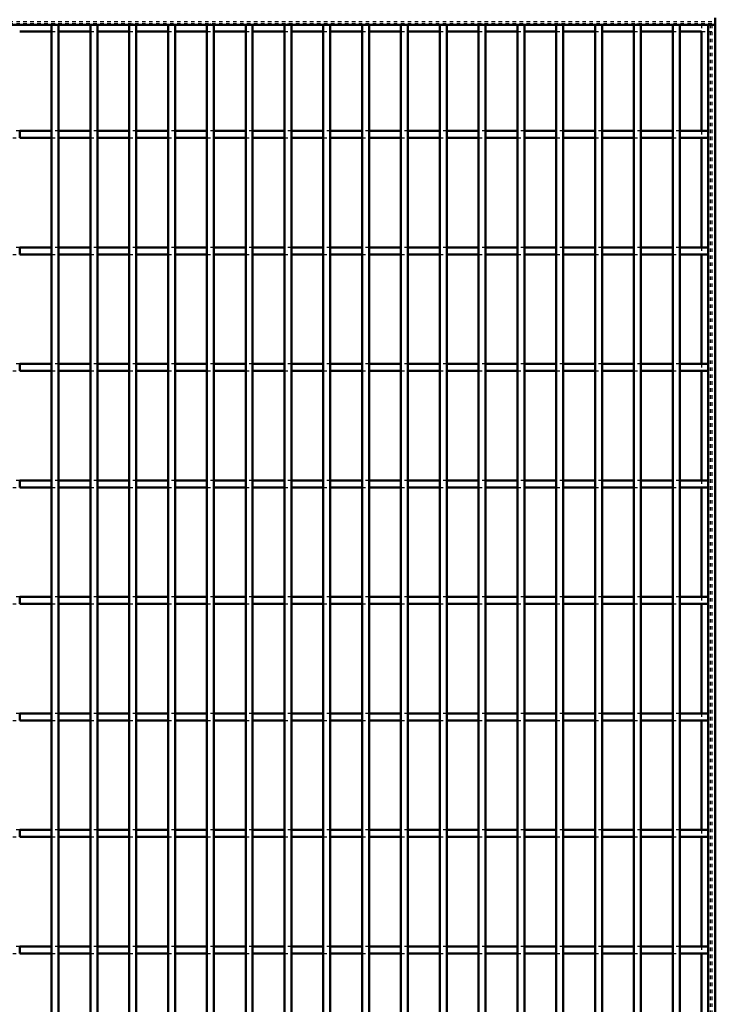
# Model space of a CAD drawing. Header units: millimetres. Extents: x -1015 to 606, y -500 to 954.
# Tile 35 of 36: x 401 to 600, y 218 to 499. Entities that reach past the tile are written whole.
import ezdxf

# ---------------------------------------------------------------- set-up
doc = ezdxf.new("R2010")
doc.units = ezdxf.units.MM
doc.linetypes.add('Dashed', pattern=[2, 1, -1])
for name, color, linetype, lineweight in [('2d ConnectionPoints', 7, 'Continuous', 50), ('AM_0', 7, 'Continuous', 50), ('AM_9', 6, 'Dashed', 25)]:
    doc.layers.add(name, color=color, linetype=linetype, lineweight=lineweight)

# ---------------------------------------------------------------- blocks, each defined once
blk = doc.blocks.new('1_6ytn4lgs8cxlr7xgf0gsmen7b________0_in_LPP2303311211120010003500_4')
at = {"layer": 'AM_0'}
for p, q in [((596.05, 496.05), (596.05, 467.62)), ((598, 498), (598, -498)), ((598, 498), (600, 498)), ((600, 498), (600, -498)), ((596.05, 465.62), (596.05, 434.29)), ((596.05, 432.29), (596.05, 400.96)), ((596.05, 398.96), (596.05, 367.63)), ((596.05, 365.63), (596.05, 334.3)), ((596.05, 332.3), (596.05, 300.97)), ((596.05, 298.97), (596.05, 267.64)), ((596.05, 265.64), (596.05, 234.31)), ((596.05, 232.31), (596.05, 200.98))]:
    blk.add_line(p, q, dxfattribs=at)
at = {"layer": 'AM_9'}
for p, q in [((596.05, 498), (596.05, 496.05)), ((598.55, 498), (598.55, -498)), ((598.99, 498), (598.99, -498)), ((596.05, 467.62), (596.05, 465.62)), ((596.05, 434.29), (596.05, 432.29)), ((596.05, 400.96), (596.05, 398.96)), ((596.05, 367.63), (596.05, 365.63)), ((596.05, 334.3), (596.05, 332.3)), ((596.05, 300.97), (596.05, 298.97)), ((596.05, 267.64), (596.05, 265.64)), ((596.05, 234.31), (596.05, 232.31))]:
    blk.add_line(p, q, dxfattribs=at)
blk = doc.blocks.new('93_l2di9ejwk47ctxpcvk532se5q________0_in_LPP2303311211120010003500_4')
at = {"layer": 'AM_0'}
for p, q in [((410.07, -498), (410.07, 498)), ((412.07, 498), (410.07, 498)), ((412.07, -498), (412.07, 498))]:
    blk.add_line(p, q, dxfattribs=at)
blk = doc.blocks.new('94_nok3eq3asgqdi18djukodcgpf________0_in_LPP2303311211120010003500_4')
at = {"layer": 'AM_0'}
for p, q in [((421.18, -498), (421.18, 498)), ((423.18, 498), (421.18, 498)), ((423.18, -498), (423.18, 498))]:
    blk.add_line(p, q, dxfattribs=at)
blk = doc.blocks.new('95_1edtlj12pcpcwywfulg2vmhzr________0_in_LPP2303311211120010003500_4')
at = {"layer": 'AM_0'}
for p, q in [((432.29, -498), (432.29, 498)), ((434.29, 498), (432.29, 498)), ((434.29, -498), (434.29, 498))]:
    blk.add_line(p, q, dxfattribs=at)
blk = doc.blocks.new('96_keq7bggexe28z22w0zzge7ojn________0_in_LPP2303311211120010003500_4')
at = {"layer": 'AM_0'}
for p, q in [((443.4, -498), (443.4, 498)), ((445.4, 498), (443.4, 498)), ((445.4, -498), (445.4, 498))]:
    blk.add_line(p, q, dxfattribs=at)
blk = doc.blocks.new('97_r5cvs64f0x3kam33ehqcbhnca________0_in_LPP2303311211120010003500_4')
at = {"layer": 'AM_0'}
for p, q in [((454.51, -498), (454.51, 498)), ((456.51, 498), (454.51, 498)), ((456.51, -498), (456.51, 498))]:
    blk.add_line(p, q, dxfattribs=at)
blk = doc.blocks.new('98_bfmuql1jsmvyriilce1hxzj4m________0_in_LPP2303311211120010003500_4')
at = {"layer": 'AM_0'}
for p, q in [((465.62, -498), (465.62, 498)), ((467.62, 498), (465.62, 498)), ((467.62, -498), (467.62, 498))]:
    blk.add_line(p, q, dxfattribs=at)
blk = doc.blocks.new('99_kdnc7kpa8l3fcqvj0vf9hp3lm________0_in_LPP2303311211120010003500_4')
at = {"layer": 'AM_0'}
for p, q in [((476.73, -498), (476.73, 498)), ((478.73, 498), (476.73, 498)), ((478.73, -498), (478.73, 498))]:
    blk.add_line(p, q, dxfattribs=at)
blk = doc.blocks.new('100_5cjittdkxvlrojzn55hbys9sd________0_in_LPP2303311211120010003500_4')
at = {"layer": 'AM_0'}
for p, q in [((487.84, -498), (487.84, 498)), ((489.84, 498), (487.84, 498)), ((489.84, -498), (489.84, 498))]:
    blk.add_line(p, q, dxfattribs=at)
blk = doc.blocks.new('101_pomk8763kr2hzclhkksic8pfn________0_in_LPP2303311211120010003500_4')
at = {"layer": 'AM_0'}
for p, q in [((498.95, -498), (498.95, 498)), ((500.95, 498), (498.95, 498)), ((500.95, -498), (500.95, 498))]:
    blk.add_line(p, q, dxfattribs=at)
blk = doc.blocks.new('102_nyw5hjbto0hvjtsj52k9oylgc________0_in_LPP2303311211120010003500_4')
at = {"layer": 'AM_0'}
for p, q in [((510.06, -498), (510.06, 498)), ((512.06, 498), (510.06, 498)), ((512.06, -498), (512.06, 498))]:
    blk.add_line(p, q, dxfattribs=at)
blk = doc.blocks.new('103_5wnj6b7uek75a6mm20pcbiygs________0_in_LPP2303311211120010003500_4')
at = {"layer": 'AM_0'}
for p, q in [((521.17, -498), (521.17, 498)), ((523.17, 498), (521.17, 498)), ((523.17, -498), (523.17, 498))]:
    blk.add_line(p, q, dxfattribs=at)
blk = doc.blocks.new('104_nvq4u1kimhuxq96564mo125qi________0_in_LPP2303311211120010003500_4')
at = {"layer": 'AM_0'}
for p, q in [((532.28, -498), (532.28, 498)), ((534.28, 498), (532.28, 498)), ((534.28, -498), (534.28, 498))]:
    blk.add_line(p, q, dxfattribs=at)
blk = doc.blocks.new('105_aca7442ndcsj5dvpeiwcfexet________0_in_LPP2303311211120010003500_4')
at = {"layer": 'AM_0'}
for p, q in [((543.39, -498), (543.39, 498)), ((545.39, 498), (543.39, 498)), ((545.39, -498), (545.39, 498))]:
    blk.add_line(p, q, dxfattribs=at)
blk = doc.blocks.new('106_snutmg3abk1ly22yzpuju1f3i________0_in_LPP2303311211120010003500_4')
at = {"layer": 'AM_0'}
for p, q in [((554.5, -498), (554.5, 498)), ((556.5, 498), (554.5, 498)), ((556.5, -498), (556.5, 498))]:
    blk.add_line(p, q, dxfattribs=at)
blk = doc.blocks.new('107_srhrcogwyugbfuipr7pvtpdek________0_in_LPP2303311211120010003500_4')
at = {"layer": 'AM_0'}
for p, q in [((565.61, -498), (565.61, 498)), ((567.61, 498), (565.61, 498)), ((567.61, -498), (567.61, 498))]:
    blk.add_line(p, q, dxfattribs=at)
blk = doc.blocks.new('108_knh57ivmz0dooxgn2zj2n2kxg________0_in_LPP2303311211120010003500_4')
at = {"layer": 'AM_0'}
for p, q in [((576.72, -498), (576.72, 498)), ((578.72, 498), (576.72, 498)), ((578.72, -498), (578.72, 498))]:
    blk.add_line(p, q, dxfattribs=at)
blk = doc.blocks.new('109_mf72euas05jm7wboc96iy4m8b________0_in_LPP2303311211120010003500_4')
at = {"layer": 'AM_0'}
for p, q in [((587.83, -498), (587.83, 498)), ((589.83, 498), (587.83, 498)), ((589.83, -498), (589.83, 498))]:
    blk.add_line(p, q, dxfattribs=at)
blk = doc.blocks.new('110_hnl99hl2lweqdahrjesnyhzks________0_in_LPP2303311211120010003500_4')
at = {"layer": 'AM_0'}
for p, q in [((600, 498), (600, 500)), ((-600, 498), (600, 498)), ((400.96, 496.05), (410.07, 496.05)), ((412.07, 496.05), (421.18, 496.05)), ((423.18, 496.05), (432.29, 496.05)), ((434.29, 496.05), (443.4, 496.05)), ((445.4, 496.05), (454.51, 496.05)), ((456.51, 496.05), (465.62, 496.05)), ((467.62, 496.05), (476.73, 496.05)), ((478.73, 496.05), (487.84, 496.05)), ((489.84, 496.05), (498.95, 496.05)), ((500.95, 496.05), (510.06, 496.05)), ((512.06, 496.05), (521.17, 496.05)), ((523.17, 496.05), (532.28, 496.05)), ((534.28, 496.05), (543.39, 496.05)), ((545.39, 496.05), (554.5, 496.05)), ((556.5, 496.05), (565.61, 496.05)), ((567.61, 496.05), (576.72, 496.05)), ((578.72, 496.05), (587.83, 496.05)), ((589.83, 496.05), (596.05, 496.05))]:
    blk.add_line(p, q, dxfattribs=at)
at = {"layer": 'AM_9'}
for p, q in [((-600, 498.92), (600, 498.92)), ((-600, 498.4), (600, 498.4)), ((410.07, 496.05), (412.07, 496.05)), ((421.18, 496.05), (423.18, 496.05)), ((432.29, 496.05), (434.29, 496.05)), ((443.4, 496.05), (445.4, 496.05)), ((454.51, 496.05), (456.51, 496.05)), ((465.62, 496.05), (467.62, 496.05)), ((476.73, 496.05), (478.73, 496.05)), ((487.84, 496.05), (489.84, 496.05)), ((498.95, 496.05), (500.95, 496.05)), ((510.06, 496.05), (512.06, 496.05)), ((521.17, 496.05), (523.17, 496.05)), ((532.28, 496.05), (534.28, 496.05)), ((543.39, 496.05), (545.39, 496.05)), ((554.5, 496.05), (556.5, 496.05)), ((565.61, 496.05), (567.61, 496.05)), ((576.72, 496.05), (578.72, 496.05)), ((587.83, 496.05), (589.83, 496.05)), ((596.05, 496.05), (600, 496.05))]:
    blk.add_line(p, q, dxfattribs=at)
blk = doc.blocks.new('132_z06yyg7yfn3n0e1x5gel4n05a________0_in_LPP2303311211120010003500_4')
at = {"layer": 'AM_0'}
for p, q in [((410.07, 234.31), (400.96, 234.31)), ((400.96, 232.31), (400.96, 234.31)), ((410.07, 234.31), (410.07, 232.31)), ((412.07, 232.31), (412.07, 234.31)), ((421.18, 234.31), (412.07, 234.31)), ((421.18, 234.31), (421.18, 232.31)), ((423.18, 232.31), (423.18, 234.31)), ((432.29, 234.31), (423.18, 234.31)), ((432.29, 234.31), (432.29, 232.31)), ((443.4, 234.31), (434.29, 234.31)), ((434.29, 232.31), (434.29, 234.31)), ((443.4, 234.31), (443.4, 232.31)), ((445.4, 232.31), (445.4, 234.31)), ((454.51, 234.31), (445.4, 234.31)), ((454.51, 234.31), (454.51, 232.31)), ((456.51, 232.31), (456.51, 234.31)), ((465.62, 234.31), (456.51, 234.31)), ((465.62, 234.31), (465.62, 232.31)), ((467.62, 232.31), (467.62, 234.31)), ((476.73, 234.31), (467.62, 234.31)), ((476.73, 234.31), (476.73, 232.31)), ((478.73, 232.31), (478.73, 234.31)), ((487.84, 234.31), (478.73, 234.31)), ((487.84, 234.31), (487.84, 232.31)), ((489.84, 232.31), (489.84, 234.31)), ((498.95, 234.31), (489.84, 234.31)), ((498.95, 234.31), (498.95, 232.31)), ((510.06, 234.31), (500.95, 234.31)), ((500.95, 232.31), (500.95, 234.31)), ((510.06, 234.31), (510.06, 232.31)), ((512.06, 232.31), (512.06, 234.31)), ((521.17, 234.31), (512.06, 234.31)), ((521.17, 234.31), (521.17, 232.31)), ((523.17, 232.31), (523.17, 234.31)), ((532.28, 234.31), (523.17, 234.31)), ((532.28, 234.31), (532.28, 232.31)), ((543.39, 234.31), (534.28, 234.31)), ((534.28, 232.31), (534.28, 234.31)), ((543.39, 234.31), (543.39, 232.31)), ((554.5, 234.31), (545.39, 234.31)), ((545.39, 232.31), (545.39, 234.31)), ((554.5, 234.31), (554.5, 232.31)), ((565.61, 234.31), (556.5, 234.31)), ((556.5, 232.31), (556.5, 234.31)), ((565.61, 234.31), (565.61, 232.31)), ((576.72, 234.31), (567.61, 234.31)), ((567.61, 232.31), (567.61, 234.31)), ((576.72, 234.31), (576.72, 232.31)), ((587.83, 234.31), (578.72, 234.31)), ((578.72, 232.31), (578.72, 234.31)), ((587.83, 234.31), (587.83, 232.31)), ((598, 234.31), (589.83, 234.31)), ((589.83, 232.31), (589.83, 234.31)), ((598, 234.31), (598, 232.31)), ((410.07, 232.31), (400.96, 232.31)), ((421.18, 232.31), (412.07, 232.31)), ((432.29, 232.31), (423.18, 232.31)), ((443.4, 232.31), (434.29, 232.31)), ((454.51, 232.31), (445.4, 232.31)), ((465.62, 232.31), (456.51, 232.31)), ((476.73, 232.31), (467.62, 232.31)), ((487.84, 232.31), (478.73, 232.31)), ((498.95, 232.31), (489.84, 232.31)), ((510.06, 232.31), (500.95, 232.31)), ((521.17, 232.31), (512.06, 232.31)), ((532.28, 232.31), (523.17, 232.31)), ((543.39, 232.31), (534.28, 232.31)), ((554.5, 232.31), (545.39, 232.31)), ((565.61, 232.31), (556.5, 232.31)), ((576.72, 232.31), (567.61, 232.31)), ((587.83, 232.31), (578.72, 232.31)), ((598, 232.31), (589.83, 232.31))]:
    blk.add_line(p, q, dxfattribs=at)
at = {"layer": 'AM_9'}
for p, q in [((400.96, 234.31), (398.96, 234.31)), ((412.07, 234.31), (410.07, 234.31)), ((423.18, 234.31), (421.18, 234.31)), ((434.29, 234.31), (432.29, 234.31)), ((445.4, 234.31), (443.4, 234.31)), ((456.51, 234.31), (454.51, 234.31)), ((467.62, 234.31), (465.62, 234.31)), ((478.73, 234.31), (476.73, 234.31)), ((489.84, 234.31), (487.84, 234.31)), ((500.95, 234.31), (498.95, 234.31)), ((512.06, 234.31), (510.06, 234.31)), ((523.17, 234.31), (521.17, 234.31)), ((534.28, 234.31), (532.28, 234.31)), ((545.39, 234.31), (543.39, 234.31)), ((556.5, 234.31), (554.5, 234.31)), ((567.61, 234.31), (565.61, 234.31)), ((578.72, 234.31), (576.72, 234.31)), ((589.83, 234.31), (587.83, 234.31)), ((398.96, 232.31), (400.96, 232.31)), ((410.07, 232.31), (412.07, 232.31)), ((421.18, 232.31), (423.18, 232.31)), ((432.29, 232.31), (434.29, 232.31)), ((443.4, 232.31), (445.4, 232.31)), ((454.51, 232.31), (456.51, 232.31)), ((465.62, 232.31), (467.62, 232.31)), ((476.73, 232.31), (478.73, 232.31)), ((487.84, 232.31), (489.84, 232.31)), ((498.95, 232.31), (500.95, 232.31)), ((510.06, 232.31), (512.06, 232.31)), ((521.17, 232.31), (523.17, 232.31)), ((532.28, 232.31), (534.28, 232.31)), ((543.39, 232.31), (545.39, 232.31)), ((554.5, 232.31), (556.5, 232.31)), ((565.61, 232.31), (567.61, 232.31)), ((576.72, 232.31), (578.72, 232.31)), ((587.83, 232.31), (589.83, 232.31))]:
    blk.add_line(p, q, dxfattribs=at)
blk = doc.blocks.new('133_jkkqf0bceg3di1q96ohhvpj52________0_in_LPP2303311211120010003500_4')
at = {"layer": 'AM_0'}
for p, q in [((410.07, 267.64), (400.96, 267.64)), ((400.96, 265.64), (400.96, 267.64)), ((410.07, 267.64), (410.07, 265.64)), ((412.07, 265.64), (412.07, 267.64)), ((421.18, 267.64), (412.07, 267.64)), ((421.18, 267.64), (421.18, 265.64)), ((423.18, 265.64), (423.18, 267.64)), ((432.29, 267.64), (423.18, 267.64)), ((432.29, 267.64), (432.29, 265.64)), ((443.4, 267.64), (434.29, 267.64)), ((434.29, 265.64), (434.29, 267.64)), ((443.4, 267.64), (443.4, 265.64)), ((445.4, 265.64), (445.4, 267.64)), ((454.51, 267.64), (445.4, 267.64)), ((454.51, 267.64), (454.51, 265.64)), ((456.51, 265.64), (456.51, 267.64)), ((465.62, 267.64), (456.51, 267.64)), ((465.62, 267.64), (465.62, 265.64)), ((467.62, 265.64), (467.62, 267.64)), ((476.73, 267.64), (467.62, 267.64)), ((476.73, 267.64), (476.73, 265.64)), ((478.73, 265.64), (478.73, 267.64)), ((487.84, 267.64), (478.73, 267.64)), ((487.84, 267.64), (487.84, 265.64)), ((489.84, 265.64), (489.84, 267.64)), ((498.95, 267.64), (489.84, 267.64)), ((498.95, 267.64), (498.95, 265.64)), ((510.06, 267.64), (500.95, 267.64)), ((500.95, 265.64), (500.95, 267.64)), ((510.06, 267.64), (510.06, 265.64)), ((512.06, 265.64), (512.06, 267.64)), ((521.17, 267.64), (512.06, 267.64)), ((521.17, 267.64), (521.17, 265.64)), ((523.17, 265.64), (523.17, 267.64)), ((532.28, 267.64), (523.17, 267.64)), ((532.28, 267.64), (532.28, 265.64)), ((543.39, 267.64), (534.28, 267.64)), ((534.28, 265.64), (534.28, 267.64)), ((543.39, 267.64), (543.39, 265.64)), ((554.5, 267.64), (545.39, 267.64)), ((545.39, 265.64), (545.39, 267.64)), ((554.5, 267.64), (554.5, 265.64)), ((565.61, 267.64), (556.5, 267.64)), ((556.5, 265.64), (556.5, 267.64)), ((565.61, 267.64), (565.61, 265.64)), ((576.72, 267.64), (567.61, 267.64)), ((567.61, 265.64), (567.61, 267.64)), ((576.72, 267.64), (576.72, 265.64)), ((587.83, 267.64), (578.72, 267.64)), ((578.72, 265.64), (578.72, 267.64)), ((587.83, 267.64), (587.83, 265.64)), ((598, 267.64), (589.83, 267.64)), ((589.83, 265.64), (589.83, 267.64)), ((598, 267.64), (598, 265.64)), ((410.07, 265.64), (400.96, 265.64)), ((421.18, 265.64), (412.07, 265.64)), ((432.29, 265.64), (423.18, 265.64)), ((443.4, 265.64), (434.29, 265.64)), ((454.51, 265.64), (445.4, 265.64)), ((465.62, 265.64), (456.51, 265.64)), ((476.73, 265.64), (467.62, 265.64)), ((487.84, 265.64), (478.73, 265.64)), ((498.95, 265.64), (489.84, 265.64)), ((510.06, 265.64), (500.95, 265.64)), ((521.17, 265.64), (512.06, 265.64)), ((532.28, 265.64), (523.17, 265.64)), ((543.39, 265.64), (534.28, 265.64)), ((554.5, 265.64), (545.39, 265.64)), ((565.61, 265.64), (556.5, 265.64)), ((576.72, 265.64), (567.61, 265.64)), ((587.83, 265.64), (578.72, 265.64)), ((598, 265.64), (589.83, 265.64))]:
    blk.add_line(p, q, dxfattribs=at)
at = {"layer": 'AM_9'}
for p, q in [((400.96, 267.64), (398.96, 267.64)), ((412.07, 267.64), (410.07, 267.64)), ((423.18, 267.64), (421.18, 267.64)), ((434.29, 267.64), (432.29, 267.64)), ((445.4, 267.64), (443.4, 267.64)), ((456.51, 267.64), (454.51, 267.64)), ((467.62, 267.64), (465.62, 267.64)), ((478.73, 267.64), (476.73, 267.64)), ((489.84, 267.64), (487.84, 267.64)), ((500.95, 267.64), (498.95, 267.64)), ((512.06, 267.64), (510.06, 267.64)), ((523.17, 267.64), (521.17, 267.64)), ((534.28, 267.64), (532.28, 267.64)), ((545.39, 267.64), (543.39, 267.64)), ((556.5, 267.64), (554.5, 267.64)), ((567.61, 267.64), (565.61, 267.64)), ((578.72, 267.64), (576.72, 267.64)), ((589.83, 267.64), (587.83, 267.64)), ((398.96, 265.64), (400.96, 265.64)), ((410.07, 265.64), (412.07, 265.64)), ((421.18, 265.64), (423.18, 265.64)), ((432.29, 265.64), (434.29, 265.64)), ((443.4, 265.64), (445.4, 265.64)), ((454.51, 265.64), (456.51, 265.64)), ((465.62, 265.64), (467.62, 265.64)), ((476.73, 265.64), (478.73, 265.64)), ((487.84, 265.64), (489.84, 265.64)), ((498.95, 265.64), (500.95, 265.64)), ((510.06, 265.64), (512.06, 265.64)), ((521.17, 265.64), (523.17, 265.64)), ((532.28, 265.64), (534.28, 265.64)), ((543.39, 265.64), (545.39, 265.64)), ((554.5, 265.64), (556.5, 265.64)), ((565.61, 265.64), (567.61, 265.64)), ((576.72, 265.64), (578.72, 265.64)), ((587.83, 265.64), (589.83, 265.64))]:
    blk.add_line(p, q, dxfattribs=at)
blk = doc.blocks.new('134_2np5bcpld2maebqwujrb8ijvd________0_in_LPP2303311211120010003500_4')
at = {"layer": 'AM_0'}
for p, q in [((410.07, 300.97), (400.96, 300.97)), ((400.96, 298.97), (400.96, 300.97)), ((410.07, 298.97), (400.96, 298.97)), ((410.07, 300.97), (410.07, 298.97)), ((412.07, 298.97), (412.07, 300.97)), ((421.18, 300.97), (412.07, 300.97)), ((421.18, 298.97), (412.07, 298.97)), ((421.18, 300.97), (421.18, 298.97)), ((423.18, 298.97), (423.18, 300.97)), ((432.29, 300.97), (423.18, 300.97)), ((432.29, 298.97), (423.18, 298.97)), ((432.29, 300.97), (432.29, 298.97)), ((443.4, 300.97), (434.29, 300.97)), ((434.29, 298.97), (434.29, 300.97)), ((443.4, 298.97), (434.29, 298.97)), ((443.4, 300.97), (443.4, 298.97)), ((445.4, 298.97), (445.4, 300.97)), ((454.51, 300.97), (445.4, 300.97)), ((454.51, 298.97), (445.4, 298.97)), ((454.51, 300.97), (454.51, 298.97)), ((456.51, 298.97), (456.51, 300.97)), ((465.62, 300.97), (456.51, 300.97)), ((465.62, 298.97), (456.51, 298.97)), ((465.62, 300.97), (465.62, 298.97)), ((467.62, 298.97), (467.62, 300.97)), ((476.73, 300.97), (467.62, 300.97)), ((476.73, 298.97), (467.62, 298.97)), ((476.73, 300.97), (476.73, 298.97)), ((478.73, 298.97), (478.73, 300.97)), ((487.84, 300.97), (478.73, 300.97)), ((487.84, 298.97), (478.73, 298.97)), ((487.84, 300.97), (487.84, 298.97)), ((489.84, 298.97), (489.84, 300.97)), ((498.95, 300.97), (489.84, 300.97)), ((498.95, 298.97), (489.84, 298.97)), ((498.95, 300.97), (498.95, 298.97)), ((510.06, 300.97), (500.95, 300.97)), ((500.95, 298.97), (500.95, 300.97)), ((510.06, 298.97), (500.95, 298.97)), ((510.06, 300.97), (510.06, 298.97)), ((512.06, 298.97), (512.06, 300.97)), ((521.17, 300.97), (512.06, 300.97)), ((521.17, 298.97), (512.06, 298.97)), ((521.17, 300.97), (521.17, 298.97)), ((523.17, 298.97), (523.17, 300.97)), ((532.28, 300.97), (523.17, 300.97)), ((532.28, 298.97), (523.17, 298.97)), ((532.28, 300.97), (532.28, 298.97)), ((543.39, 300.97), (534.28, 300.97)), ((534.28, 298.97), (534.28, 300.97)), ((543.39, 298.97), (534.28, 298.97)), ((543.39, 300.97), (543.39, 298.97)), ((554.5, 300.97), (545.39, 300.97)), ((545.39, 298.97), (545.39, 300.97)), ((554.5, 298.97), (545.39, 298.97)), ((554.5, 300.97), (554.5, 298.97)), ((565.61, 300.97), (556.5, 300.97)), ((556.5, 298.97), (556.5, 300.97)), ((565.61, 298.97), (556.5, 298.97)), ((565.61, 300.97), (565.61, 298.97)), ((576.72, 300.97), (567.61, 300.97)), ((567.61, 298.97), (567.61, 300.97)), ((576.72, 298.97), (567.61, 298.97)), ((576.72, 300.97), (576.72, 298.97)), ((587.83, 300.97), (578.72, 300.97)), ((578.72, 298.97), (578.72, 300.97)), ((587.83, 298.97), (578.72, 298.97)), ((587.83, 300.97), (587.83, 298.97)), ((598, 300.97), (589.83, 300.97)), ((589.83, 298.97), (589.83, 300.97)), ((598, 298.97), (589.83, 298.97)), ((598, 300.97), (598, 298.97))]:
    blk.add_line(p, q, dxfattribs=at)
at = {"layer": 'AM_9'}
for p, q in [((400.96, 300.97), (398.96, 300.97)), ((398.96, 298.97), (400.96, 298.97)), ((412.07, 300.97), (410.07, 300.97)), ((410.07, 298.97), (412.07, 298.97)), ((423.18, 300.97), (421.18, 300.97)), ((421.18, 298.97), (423.18, 298.97)), ((434.29, 300.97), (432.29, 300.97)), ((432.29, 298.97), (434.29, 298.97)), ((445.4, 300.97), (443.4, 300.97)), ((443.4, 298.97), (445.4, 298.97)), ((456.51, 300.97), (454.51, 300.97)), ((454.51, 298.97), (456.51, 298.97)), ((467.62, 300.97), (465.62, 300.97)), ((465.62, 298.97), (467.62, 298.97)), ((478.73, 300.97), (476.73, 300.97)), ((476.73, 298.97), (478.73, 298.97)), ((489.84, 300.97), (487.84, 300.97)), ((487.84, 298.97), (489.84, 298.97)), ((500.95, 300.97), (498.95, 300.97)), ((498.95, 298.97), (500.95, 298.97)), ((512.06, 300.97), (510.06, 300.97)), ((510.06, 298.97), (512.06, 298.97)), ((523.17, 300.97), (521.17, 300.97)), ((521.17, 298.97), (523.17, 298.97)), ((534.28, 300.97), (532.28, 300.97)), ((532.28, 298.97), (534.28, 298.97)), ((545.39, 300.97), (543.39, 300.97)), ((543.39, 298.97), (545.39, 298.97)), ((556.5, 300.97), (554.5, 300.97)), ((554.5, 298.97), (556.5, 298.97)), ((567.61, 300.97), (565.61, 300.97)), ((565.61, 298.97), (567.61, 298.97)), ((578.72, 300.97), (576.72, 300.97)), ((576.72, 298.97), (578.72, 298.97)), ((589.83, 300.97), (587.83, 300.97)), ((587.83, 298.97), (589.83, 298.97))]:
    blk.add_line(p, q, dxfattribs=at)
blk = doc.blocks.new('135_y4pw2iqcp93p4smieeklu1eaa________0_in_LPP2303311211120010003500_4')
at = {"layer": 'AM_0'}
for p, q in [((410.07, 334.3), (400.96, 334.3)), ((400.96, 332.3), (400.96, 334.3)), ((410.07, 334.3), (410.07, 332.3)), ((412.07, 332.3), (412.07, 334.3)), ((421.18, 334.3), (412.07, 334.3)), ((421.18, 334.3), (421.18, 332.3)), ((423.18, 332.3), (423.18, 334.3)), ((432.29, 334.3), (423.18, 334.3)), ((432.29, 334.3), (432.29, 332.3)), ((443.4, 334.3), (434.29, 334.3)), ((434.29, 332.3), (434.29, 334.3)), ((443.4, 334.3), (443.4, 332.3)), ((445.4, 332.3), (445.4, 334.3)), ((454.51, 334.3), (445.4, 334.3)), ((454.51, 334.3), (454.51, 332.3)), ((456.51, 332.3), (456.51, 334.3)), ((465.62, 334.3), (456.51, 334.3)), ((465.62, 334.3), (465.62, 332.3)), ((467.62, 332.3), (467.62, 334.3)), ((476.73, 334.3), (467.62, 334.3)), ((476.73, 334.3), (476.73, 332.3)), ((478.73, 332.3), (478.73, 334.3)), ((487.84, 334.3), (478.73, 334.3)), ((487.84, 334.3), (487.84, 332.3)), ((489.84, 332.3), (489.84, 334.3)), ((498.95, 334.3), (489.84, 334.3)), ((498.95, 334.3), (498.95, 332.3)), ((510.06, 334.3), (500.95, 334.3)), ((500.95, 332.3), (500.95, 334.3)), ((510.06, 334.3), (510.06, 332.3)), ((512.06, 332.3), (512.06, 334.3)), ((521.17, 334.3), (512.06, 334.3)), ((521.17, 334.3), (521.17, 332.3)), ((523.17, 332.3), (523.17, 334.3)), ((532.28, 334.3), (523.17, 334.3)), ((532.28, 334.3), (532.28, 332.3)), ((543.39, 334.3), (534.28, 334.3)), ((534.28, 332.3), (534.28, 334.3)), ((543.39, 334.3), (543.39, 332.3)), ((554.5, 334.3), (545.39, 334.3)), ((545.39, 332.3), (545.39, 334.3)), ((554.5, 334.3), (554.5, 332.3)), ((565.61, 334.3), (556.5, 334.3)), ((556.5, 332.3), (556.5, 334.3)), ((565.61, 334.3), (565.61, 332.3)), ((576.72, 334.3), (567.61, 334.3)), ((567.61, 332.3), (567.61, 334.3)), ((576.72, 334.3), (576.72, 332.3)), ((587.83, 334.3), (578.72, 334.3)), ((578.72, 332.3), (578.72, 334.3)), ((587.83, 334.3), (587.83, 332.3)), ((598, 334.3), (589.83, 334.3)), ((589.83, 332.3), (589.83, 334.3)), ((598, 334.3), (598, 332.3)), ((410.07, 332.3), (400.96, 332.3)), ((421.18, 332.3), (412.07, 332.3)), ((432.29, 332.3), (423.18, 332.3)), ((443.4, 332.3), (434.29, 332.3)), ((454.51, 332.3), (445.4, 332.3)), ((465.62, 332.3), (456.51, 332.3)), ((476.73, 332.3), (467.62, 332.3)), ((487.84, 332.3), (478.73, 332.3)), ((498.95, 332.3), (489.84, 332.3)), ((510.06, 332.3), (500.95, 332.3)), ((521.17, 332.3), (512.06, 332.3)), ((532.28, 332.3), (523.17, 332.3)), ((543.39, 332.3), (534.28, 332.3)), ((554.5, 332.3), (545.39, 332.3)), ((565.61, 332.3), (556.5, 332.3)), ((576.72, 332.3), (567.61, 332.3)), ((587.83, 332.3), (578.72, 332.3)), ((598, 332.3), (589.83, 332.3))]:
    blk.add_line(p, q, dxfattribs=at)
at = {"layer": 'AM_9'}
for p, q in [((400.96, 334.3), (398.96, 334.3)), ((412.07, 334.3), (410.07, 334.3)), ((423.18, 334.3), (421.18, 334.3)), ((434.29, 334.3), (432.29, 334.3)), ((445.4, 334.3), (443.4, 334.3)), ((456.51, 334.3), (454.51, 334.3)), ((467.62, 334.3), (465.62, 334.3)), ((478.73, 334.3), (476.73, 334.3)), ((489.84, 334.3), (487.84, 334.3)), ((500.95, 334.3), (498.95, 334.3)), ((512.06, 334.3), (510.06, 334.3)), ((523.17, 334.3), (521.17, 334.3)), ((534.28, 334.3), (532.28, 334.3)), ((545.39, 334.3), (543.39, 334.3)), ((556.5, 334.3), (554.5, 334.3)), ((567.61, 334.3), (565.61, 334.3)), ((578.72, 334.3), (576.72, 334.3)), ((589.83, 334.3), (587.83, 334.3)), ((398.96, 332.3), (400.96, 332.3)), ((410.07, 332.3), (412.07, 332.3)), ((421.18, 332.3), (423.18, 332.3)), ((432.29, 332.3), (434.29, 332.3)), ((443.4, 332.3), (445.4, 332.3)), ((454.51, 332.3), (456.51, 332.3)), ((465.62, 332.3), (467.62, 332.3)), ((476.73, 332.3), (478.73, 332.3)), ((487.84, 332.3), (489.84, 332.3)), ((498.95, 332.3), (500.95, 332.3)), ((510.06, 332.3), (512.06, 332.3)), ((521.17, 332.3), (523.17, 332.3)), ((532.28, 332.3), (534.28, 332.3)), ((543.39, 332.3), (545.39, 332.3)), ((554.5, 332.3), (556.5, 332.3)), ((565.61, 332.3), (567.61, 332.3)), ((576.72, 332.3), (578.72, 332.3)), ((587.83, 332.3), (589.83, 332.3))]:
    blk.add_line(p, q, dxfattribs=at)
blk = doc.blocks.new('136_qpi82v10nso7zmmumgv1796kj________0_in_LPP2303311211120010003500_4')
at = {"layer": 'AM_0'}
for p, q in [((410.07, 367.63), (400.96, 367.63)), ((400.96, 365.63), (400.96, 367.63)), ((410.07, 367.63), (410.07, 365.63)), ((412.07, 365.63), (412.07, 367.63)), ((421.18, 367.63), (412.07, 367.63)), ((421.18, 367.63), (421.18, 365.63)), ((423.18, 365.63), (423.18, 367.63)), ((432.29, 367.63), (423.18, 367.63)), ((432.29, 367.63), (432.29, 365.63)), ((443.4, 367.63), (434.29, 367.63)), ((434.29, 365.63), (434.29, 367.63)), ((443.4, 367.63), (443.4, 365.63)), ((445.4, 365.63), (445.4, 367.63)), ((454.51, 367.63), (445.4, 367.63)), ((454.51, 367.63), (454.51, 365.63)), ((456.51, 365.63), (456.51, 367.63)), ((465.62, 367.63), (456.51, 367.63)), ((465.62, 367.63), (465.62, 365.63)), ((467.62, 365.63), (467.62, 367.63)), ((476.73, 367.63), (467.62, 367.63)), ((476.73, 367.63), (476.73, 365.63)), ((478.73, 365.63), (478.73, 367.63)), ((487.84, 367.63), (478.73, 367.63)), ((487.84, 367.63), (487.84, 365.63)), ((489.84, 365.63), (489.84, 367.63)), ((498.95, 367.63), (489.84, 367.63)), ((498.95, 367.63), (498.95, 365.63)), ((510.06, 367.63), (500.95, 367.63)), ((500.95, 365.63), (500.95, 367.63)), ((510.06, 367.63), (510.06, 365.63)), ((512.06, 365.63), (512.06, 367.63)), ((521.17, 367.63), (512.06, 367.63)), ((521.17, 367.63), (521.17, 365.63)), ((523.17, 365.63), (523.17, 367.63)), ((532.28, 367.63), (523.17, 367.63)), ((532.28, 367.63), (532.28, 365.63)), ((543.39, 367.63), (534.28, 367.63)), ((534.28, 365.63), (534.28, 367.63)), ((543.39, 367.63), (543.39, 365.63)), ((554.5, 367.63), (545.39, 367.63)), ((545.39, 365.63), (545.39, 367.63)), ((554.5, 367.63), (554.5, 365.63)), ((565.61, 367.63), (556.5, 367.63)), ((556.5, 365.63), (556.5, 367.63)), ((565.61, 367.63), (565.61, 365.63)), ((576.72, 367.63), (567.61, 367.63)), ((567.61, 365.63), (567.61, 367.63)), ((576.72, 367.63), (576.72, 365.63)), ((587.83, 367.63), (578.72, 367.63)), ((578.72, 365.63), (578.72, 367.63)), ((587.83, 367.63), (587.83, 365.63)), ((598, 367.63), (589.83, 367.63)), ((589.83, 365.63), (589.83, 367.63)), ((598, 367.63), (598, 365.63)), ((410.07, 365.63), (400.96, 365.63)), ((421.18, 365.63), (412.07, 365.63)), ((432.29, 365.63), (423.18, 365.63)), ((443.4, 365.63), (434.29, 365.63)), ((454.51, 365.63), (445.4, 365.63)), ((465.62, 365.63), (456.51, 365.63)), ((476.73, 365.63), (467.62, 365.63)), ((487.84, 365.63), (478.73, 365.63)), ((498.95, 365.63), (489.84, 365.63)), ((510.06, 365.63), (500.95, 365.63)), ((521.17, 365.63), (512.06, 365.63)), ((532.28, 365.63), (523.17, 365.63)), ((543.39, 365.63), (534.28, 365.63)), ((554.5, 365.63), (545.39, 365.63)), ((565.61, 365.63), (556.5, 365.63)), ((576.72, 365.63), (567.61, 365.63)), ((587.83, 365.63), (578.72, 365.63)), ((598, 365.63), (589.83, 365.63))]:
    blk.add_line(p, q, dxfattribs=at)
at = {"layer": 'AM_9'}
for p, q in [((400.96, 367.63), (398.96, 367.63)), ((412.07, 367.63), (410.07, 367.63)), ((423.18, 367.63), (421.18, 367.63)), ((434.29, 367.63), (432.29, 367.63)), ((445.4, 367.63), (443.4, 367.63)), ((456.51, 367.63), (454.51, 367.63)), ((467.62, 367.63), (465.62, 367.63)), ((478.73, 367.63), (476.73, 367.63)), ((489.84, 367.63), (487.84, 367.63)), ((500.95, 367.63), (498.95, 367.63)), ((512.06, 367.63), (510.06, 367.63)), ((523.17, 367.63), (521.17, 367.63)), ((534.28, 367.63), (532.28, 367.63)), ((545.39, 367.63), (543.39, 367.63)), ((556.5, 367.63), (554.5, 367.63)), ((567.61, 367.63), (565.61, 367.63)), ((578.72, 367.63), (576.72, 367.63)), ((589.83, 367.63), (587.83, 367.63)), ((398.96, 365.63), (400.96, 365.63)), ((410.07, 365.63), (412.07, 365.63)), ((421.18, 365.63), (423.18, 365.63)), ((432.29, 365.63), (434.29, 365.63)), ((443.4, 365.63), (445.4, 365.63)), ((454.51, 365.63), (456.51, 365.63)), ((465.62, 365.63), (467.62, 365.63)), ((476.73, 365.63), (478.73, 365.63)), ((487.84, 365.63), (489.84, 365.63)), ((498.95, 365.63), (500.95, 365.63)), ((510.06, 365.63), (512.06, 365.63)), ((521.17, 365.63), (523.17, 365.63)), ((532.28, 365.63), (534.28, 365.63)), ((543.39, 365.63), (545.39, 365.63)), ((554.5, 365.63), (556.5, 365.63)), ((565.61, 365.63), (567.61, 365.63)), ((576.72, 365.63), (578.72, 365.63)), ((587.83, 365.63), (589.83, 365.63))]:
    blk.add_line(p, q, dxfattribs=at)
blk = doc.blocks.new('137_7rvj2hl6wbkuzqgyzr9dqecql________0_in_LPP2303311211120010003500_4')
at = {"layer": 'AM_0'}
for p, q in [((410.07, 400.96), (400.96, 400.96)), ((400.96, 398.96), (400.96, 400.96)), ((410.07, 400.96), (410.07, 398.96)), ((412.07, 398.96), (412.07, 400.96)), ((421.18, 400.96), (412.07, 400.96)), ((421.18, 400.96), (421.18, 398.96)), ((423.18, 398.96), (423.18, 400.96)), ((432.29, 400.96), (423.18, 400.96)), ((432.29, 400.96), (432.29, 398.96)), ((443.4, 400.96), (434.29, 400.96)), ((434.29, 398.96), (434.29, 400.96)), ((443.4, 400.96), (443.4, 398.96)), ((445.4, 398.96), (445.4, 400.96)), ((454.51, 400.96), (445.4, 400.96)), ((454.51, 400.96), (454.51, 398.96)), ((456.51, 398.96), (456.51, 400.96)), ((465.62, 400.96), (456.51, 400.96)), ((465.62, 400.96), (465.62, 398.96)), ((467.62, 398.96), (467.62, 400.96)), ((476.73, 400.96), (467.62, 400.96)), ((476.73, 400.96), (476.73, 398.96)), ((478.73, 398.96), (478.73, 400.96)), ((487.84, 400.96), (478.73, 400.96)), ((487.84, 400.96), (487.84, 398.96)), ((489.84, 398.96), (489.84, 400.96)), ((498.95, 400.96), (489.84, 400.96)), ((498.95, 400.96), (498.95, 398.96)), ((510.06, 400.96), (500.95, 400.96)), ((500.95, 398.96), (500.95, 400.96)), ((510.06, 400.96), (510.06, 398.96)), ((512.06, 398.96), (512.06, 400.96)), ((521.17, 400.96), (512.06, 400.96)), ((521.17, 400.96), (521.17, 398.96)), ((523.17, 398.96), (523.17, 400.96)), ((532.28, 400.96), (523.17, 400.96)), ((532.28, 400.96), (532.28, 398.96)), ((543.39, 400.96), (534.28, 400.96)), ((534.28, 398.96), (534.28, 400.96)), ((543.39, 400.96), (543.39, 398.96)), ((554.5, 400.96), (545.39, 400.96)), ((545.39, 398.96), (545.39, 400.96)), ((554.5, 400.96), (554.5, 398.96)), ((565.61, 400.96), (556.5, 400.96)), ((556.5, 398.96), (556.5, 400.96)), ((565.61, 400.96), (565.61, 398.96)), ((576.72, 400.96), (567.61, 400.96)), ((567.61, 398.96), (567.61, 400.96)), ((576.72, 400.96), (576.72, 398.96)), ((587.83, 400.96), (578.72, 400.96)), ((578.72, 398.96), (578.72, 400.96)), ((587.83, 400.96), (587.83, 398.96)), ((598, 400.96), (589.83, 400.96)), ((589.83, 398.96), (589.83, 400.96)), ((598, 400.96), (598, 398.96)), ((410.07, 398.96), (400.96, 398.96)), ((421.18, 398.96), (412.07, 398.96)), ((432.29, 398.96), (423.18, 398.96)), ((443.4, 398.96), (434.29, 398.96)), ((454.51, 398.96), (445.4, 398.96)), ((465.62, 398.96), (456.51, 398.96)), ((476.73, 398.96), (467.62, 398.96)), ((487.84, 398.96), (478.73, 398.96)), ((498.95, 398.96), (489.84, 398.96)), ((510.06, 398.96), (500.95, 398.96)), ((521.17, 398.96), (512.06, 398.96)), ((532.28, 398.96), (523.17, 398.96)), ((543.39, 398.96), (534.28, 398.96)), ((554.5, 398.96), (545.39, 398.96)), ((565.61, 398.96), (556.5, 398.96)), ((576.72, 398.96), (567.61, 398.96)), ((587.83, 398.96), (578.72, 398.96)), ((598, 398.96), (589.83, 398.96))]:
    blk.add_line(p, q, dxfattribs=at)
at = {"layer": 'AM_9'}
for p, q in [((400.96, 400.96), (398.96, 400.96)), ((412.07, 400.96), (410.07, 400.96)), ((423.18, 400.96), (421.18, 400.96)), ((434.29, 400.96), (432.29, 400.96)), ((445.4, 400.96), (443.4, 400.96)), ((456.51, 400.96), (454.51, 400.96)), ((467.62, 400.96), (465.62, 400.96)), ((478.73, 400.96), (476.73, 400.96)), ((489.84, 400.96), (487.84, 400.96)), ((500.95, 400.96), (498.95, 400.96)), ((512.06, 400.96), (510.06, 400.96)), ((523.17, 400.96), (521.17, 400.96)), ((534.28, 400.96), (532.28, 400.96)), ((545.39, 400.96), (543.39, 400.96)), ((556.5, 400.96), (554.5, 400.96)), ((567.61, 400.96), (565.61, 400.96)), ((578.72, 400.96), (576.72, 400.96)), ((589.83, 400.96), (587.83, 400.96)), ((398.96, 398.96), (400.96, 398.96)), ((410.07, 398.96), (412.07, 398.96)), ((421.18, 398.96), (423.18, 398.96)), ((432.29, 398.96), (434.29, 398.96)), ((443.4, 398.96), (445.4, 398.96)), ((454.51, 398.96), (456.51, 398.96)), ((465.62, 398.96), (467.62, 398.96)), ((476.73, 398.96), (478.73, 398.96)), ((487.84, 398.96), (489.84, 398.96)), ((498.95, 398.96), (500.95, 398.96)), ((510.06, 398.96), (512.06, 398.96)), ((521.17, 398.96), (523.17, 398.96)), ((532.28, 398.96), (534.28, 398.96)), ((543.39, 398.96), (545.39, 398.96)), ((554.5, 398.96), (556.5, 398.96)), ((565.61, 398.96), (567.61, 398.96)), ((576.72, 398.96), (578.72, 398.96)), ((587.83, 398.96), (589.83, 398.96))]:
    blk.add_line(p, q, dxfattribs=at)
blk = doc.blocks.new('138_gznns8yrwre7rsjts8dh868gg________0_in_LPP2303311211120010003500_4')
at = {"layer": 'AM_0'}
for p, q in [((410.07, 434.29), (400.96, 434.29)), ((400.96, 432.29), (400.96, 434.29)), ((410.07, 434.29), (410.07, 432.29)), ((412.07, 432.29), (412.07, 434.29)), ((421.18, 434.29), (412.07, 434.29)), ((421.18, 434.29), (421.18, 432.29)), ((423.18, 432.29), (423.18, 434.29)), ((432.29, 434.29), (423.18, 434.29)), ((432.29, 434.29), (432.29, 432.29)), ((443.4, 434.29), (434.29, 434.29)), ((434.29, 432.29), (434.29, 434.29)), ((443.4, 434.29), (443.4, 432.29)), ((445.4, 432.29), (445.4, 434.29)), ((454.51, 434.29), (445.4, 434.29)), ((454.51, 434.29), (454.51, 432.29)), ((456.51, 432.29), (456.51, 434.29)), ((465.62, 434.29), (456.51, 434.29)), ((465.62, 434.29), (465.62, 432.29)), ((467.62, 432.29), (467.62, 434.29)), ((476.73, 434.29), (467.62, 434.29)), ((476.73, 434.29), (476.73, 432.29)), ((478.73, 432.29), (478.73, 434.29)), ((487.84, 434.29), (478.73, 434.29)), ((487.84, 434.29), (487.84, 432.29)), ((489.84, 432.29), (489.84, 434.29)), ((498.95, 434.29), (489.84, 434.29)), ((498.95, 434.29), (498.95, 432.29)), ((510.06, 434.29), (500.95, 434.29)), ((500.95, 432.29), (500.95, 434.29)), ((510.06, 434.29), (510.06, 432.29)), ((512.06, 432.29), (512.06, 434.29)), ((521.17, 434.29), (512.06, 434.29)), ((521.17, 434.29), (521.17, 432.29)), ((523.17, 432.29), (523.17, 434.29)), ((532.28, 434.29), (523.17, 434.29)), ((532.28, 434.29), (532.28, 432.29)), ((543.39, 434.29), (534.28, 434.29)), ((534.28, 432.29), (534.28, 434.29)), ((543.39, 434.29), (543.39, 432.29)), ((554.5, 434.29), (545.39, 434.29)), ((545.39, 432.29), (545.39, 434.29)), ((554.5, 434.29), (554.5, 432.29)), ((565.61, 434.29), (556.5, 434.29)), ((556.5, 432.29), (556.5, 434.29)), ((565.61, 434.29), (565.61, 432.29)), ((576.72, 434.29), (567.61, 434.29)), ((567.61, 432.29), (567.61, 434.29)), ((576.72, 434.29), (576.72, 432.29)), ((587.83, 434.29), (578.72, 434.29)), ((578.72, 432.29), (578.72, 434.29)), ((587.83, 434.29), (587.83, 432.29)), ((598, 434.29), (589.83, 434.29)), ((589.83, 432.29), (589.83, 434.29)), ((598, 434.29), (598, 432.29)), ((410.07, 432.29), (400.96, 432.29)), ((421.18, 432.29), (412.07, 432.29)), ((432.29, 432.29), (423.18, 432.29)), ((443.4, 432.29), (434.29, 432.29)), ((454.51, 432.29), (445.4, 432.29)), ((465.62, 432.29), (456.51, 432.29)), ((476.73, 432.29), (467.62, 432.29)), ((487.84, 432.29), (478.73, 432.29)), ((498.95, 432.29), (489.84, 432.29)), ((510.06, 432.29), (500.95, 432.29)), ((521.17, 432.29), (512.06, 432.29)), ((532.28, 432.29), (523.17, 432.29)), ((543.39, 432.29), (534.28, 432.29)), ((554.5, 432.29), (545.39, 432.29)), ((565.61, 432.29), (556.5, 432.29)), ((576.72, 432.29), (567.61, 432.29)), ((587.83, 432.29), (578.72, 432.29)), ((598, 432.29), (589.83, 432.29))]:
    blk.add_line(p, q, dxfattribs=at)
at = {"layer": 'AM_9'}
for p, q in [((400.96, 434.29), (398.96, 434.29)), ((412.07, 434.29), (410.07, 434.29)), ((423.18, 434.29), (421.18, 434.29)), ((434.29, 434.29), (432.29, 434.29)), ((445.4, 434.29), (443.4, 434.29)), ((456.51, 434.29), (454.51, 434.29)), ((467.62, 434.29), (465.62, 434.29)), ((478.73, 434.29), (476.73, 434.29)), ((489.84, 434.29), (487.84, 434.29)), ((500.95, 434.29), (498.95, 434.29)), ((512.06, 434.29), (510.06, 434.29)), ((523.17, 434.29), (521.17, 434.29)), ((534.28, 434.29), (532.28, 434.29)), ((545.39, 434.29), (543.39, 434.29)), ((556.5, 434.29), (554.5, 434.29)), ((567.61, 434.29), (565.61, 434.29)), ((578.72, 434.29), (576.72, 434.29)), ((589.83, 434.29), (587.83, 434.29)), ((398.96, 432.29), (400.96, 432.29)), ((410.07, 432.29), (412.07, 432.29)), ((421.18, 432.29), (423.18, 432.29)), ((432.29, 432.29), (434.29, 432.29)), ((443.4, 432.29), (445.4, 432.29)), ((454.51, 432.29), (456.51, 432.29)), ((465.62, 432.29), (467.62, 432.29)), ((476.73, 432.29), (478.73, 432.29)), ((487.84, 432.29), (489.84, 432.29)), ((498.95, 432.29), (500.95, 432.29)), ((510.06, 432.29), (512.06, 432.29)), ((521.17, 432.29), (523.17, 432.29)), ((532.28, 432.29), (534.28, 432.29)), ((543.39, 432.29), (545.39, 432.29)), ((554.5, 432.29), (556.5, 432.29)), ((565.61, 432.29), (567.61, 432.29)), ((576.72, 432.29), (578.72, 432.29)), ((587.83, 432.29), (589.83, 432.29))]:
    blk.add_line(p, q, dxfattribs=at)
blk = doc.blocks.new('139_78s7sd98bui16apx1g5acpjii________0_in_LPP2303311211120010003500_4')
at = {"layer": 'AM_0'}
for p, q in [((410.07, 467.62), (400.96, 467.62)), ((400.96, 465.62), (400.96, 467.62)), ((410.07, 467.62), (410.07, 465.62)), ((412.07, 465.62), (412.07, 467.62)), ((421.18, 467.62), (412.07, 467.62)), ((421.18, 467.62), (421.18, 465.62)), ((423.18, 465.62), (423.18, 467.62)), ((432.29, 467.62), (423.18, 467.62)), ((432.29, 467.62), (432.29, 465.62)), ((443.4, 467.62), (434.29, 467.62)), ((434.29, 465.62), (434.29, 467.62)), ((443.4, 467.62), (443.4, 465.62)), ((445.4, 465.62), (445.4, 467.62)), ((454.51, 467.62), (445.4, 467.62)), ((454.51, 467.62), (454.51, 465.62)), ((456.51, 465.62), (456.51, 467.62)), ((465.62, 467.62), (456.51, 467.62)), ((465.62, 467.62), (465.62, 465.62)), ((467.62, 465.62), (467.62, 467.62)), ((476.73, 467.62), (467.62, 467.62)), ((476.73, 467.62), (476.73, 465.62)), ((478.73, 465.62), (478.73, 467.62)), ((487.84, 467.62), (478.73, 467.62)), ((487.84, 467.62), (487.84, 465.62)), ((489.84, 465.62), (489.84, 467.62)), ((498.95, 467.62), (489.84, 467.62)), ((498.95, 467.62), (498.95, 465.62)), ((510.06, 467.62), (500.95, 467.62)), ((500.95, 465.62), (500.95, 467.62)), ((510.06, 467.62), (510.06, 465.62)), ((512.06, 465.62), (512.06, 467.62)), ((521.17, 467.62), (512.06, 467.62)), ((521.17, 467.62), (521.17, 465.62)), ((523.17, 465.62), (523.17, 467.62)), ((532.28, 467.62), (523.17, 467.62)), ((532.28, 467.62), (532.28, 465.62)), ((543.39, 467.62), (534.28, 467.62)), ((534.28, 465.62), (534.28, 467.62)), ((543.39, 467.62), (543.39, 465.62)), ((554.5, 467.62), (545.39, 467.62)), ((545.39, 465.62), (545.39, 467.62)), ((554.5, 467.62), (554.5, 465.62)), ((565.61, 467.62), (556.5, 467.62)), ((556.5, 465.62), (556.5, 467.62)), ((565.61, 467.62), (565.61, 465.62)), ((576.72, 467.62), (567.61, 467.62)), ((567.61, 465.62), (567.61, 467.62)), ((576.72, 467.62), (576.72, 465.62)), ((587.83, 467.62), (578.72, 467.62)), ((578.72, 465.62), (578.72, 467.62)), ((587.83, 467.62), (587.83, 465.62)), ((598, 467.62), (589.83, 467.62)), ((589.83, 465.62), (589.83, 467.62)), ((598, 467.62), (598, 465.62)), ((410.07, 465.62), (400.96, 465.62)), ((421.18, 465.62), (412.07, 465.62)), ((432.29, 465.62), (423.18, 465.62)), ((443.4, 465.62), (434.29, 465.62)), ((454.51, 465.62), (445.4, 465.62)), ((465.62, 465.62), (456.51, 465.62)), ((476.73, 465.62), (467.62, 465.62)), ((487.84, 465.62), (478.73, 465.62)), ((498.95, 465.62), (489.84, 465.62)), ((510.06, 465.62), (500.95, 465.62)), ((521.17, 465.62), (512.06, 465.62)), ((532.28, 465.62), (523.17, 465.62)), ((543.39, 465.62), (534.28, 465.62)), ((554.5, 465.62), (545.39, 465.62)), ((565.61, 465.62), (556.5, 465.62)), ((576.72, 465.62), (567.61, 465.62)), ((587.83, 465.62), (578.72, 465.62)), ((598, 465.62), (589.83, 465.62))]:
    blk.add_line(p, q, dxfattribs=at)
at = {"layer": 'AM_9'}
for p, q in [((400.96, 467.62), (398.96, 467.62)), ((412.07, 467.62), (410.07, 467.62)), ((423.18, 467.62), (421.18, 467.62)), ((434.29, 467.62), (432.29, 467.62)), ((445.4, 467.62), (443.4, 467.62)), ((456.51, 467.62), (454.51, 467.62)), ((467.62, 467.62), (465.62, 467.62)), ((478.73, 467.62), (476.73, 467.62)), ((489.84, 467.62), (487.84, 467.62)), ((500.95, 467.62), (498.95, 467.62)), ((512.06, 467.62), (510.06, 467.62)), ((523.17, 467.62), (521.17, 467.62)), ((534.28, 467.62), (532.28, 467.62)), ((545.39, 467.62), (543.39, 467.62)), ((556.5, 467.62), (554.5, 467.62)), ((567.61, 467.62), (565.61, 467.62)), ((578.72, 467.62), (576.72, 467.62)), ((589.83, 467.62), (587.83, 467.62)), ((398.96, 465.62), (400.96, 465.62)), ((410.07, 465.62), (412.07, 465.62)), ((421.18, 465.62), (423.18, 465.62)), ((432.29, 465.62), (434.29, 465.62)), ((443.4, 465.62), (445.4, 465.62)), ((454.51, 465.62), (456.51, 465.62)), ((465.62, 465.62), (467.62, 465.62)), ((476.73, 465.62), (478.73, 465.62)), ((487.84, 465.62), (489.84, 465.62)), ((498.95, 465.62), (500.95, 465.62)), ((510.06, 465.62), (512.06, 465.62)), ((521.17, 465.62), (523.17, 465.62)), ((532.28, 465.62), (534.28, 465.62)), ((543.39, 465.62), (545.39, 465.62)), ((554.5, 465.62), (556.5, 465.62)), ((565.61, 465.62), (567.61, 465.62)), ((576.72, 465.62), (578.72, 465.62)), ((587.83, 465.62), (589.83, 465.62))]:
    blk.add_line(p, q, dxfattribs=at)

msp = doc.modelspace()

# ---------------------------------------------------------------- linework, layer by layer
at = {"layer": '2d ConnectionPoints'}
for p in [(411.07, 498), (411.07, 498), (422.18, 498), (422.18, 498), (433.29, 498), (433.29, 498), (444.4, 498), (444.4, 498), (455.51, 498), (455.51, 498), (466.62, 498), (466.62, 498), (477.73, 498), (477.73, 498), (488.84, 498), (488.84, 498), (499.95, 498), (499.95, 498), (511.06, 498), (511.06, 498), (522.17, 498), (522.17, 498), (533.28, 498), (533.28, 498), (544.39, 498), (544.39, 498), (555.5, 498), (555.5, 498), (566.61, 498), (566.61, 498), (577.72, 498), (577.72, 498), (588.83, 498), (588.83, 498)]:
    msp.add_point(p, dxfattribs=at)

# ---------------------------------------------------------------- block references
for name in ['110_hnl99hl2lweqdahrjesnyhzks________0_in_LPP2303311211120010003500_4', '93_l2di9ejwk47ctxpcvk532se5q________0_in_LPP2303311211120010003500_4', '94_nok3eq3asgqdi18djukodcgpf________0_in_LPP2303311211120010003500_4', '95_1edtlj12pcpcwywfulg2vmhzr________0_in_LPP2303311211120010003500_4', '96_keq7bggexe28z22w0zzge7ojn________0_in_LPP2303311211120010003500_4', '97_r5cvs64f0x3kam33ehqcbhnca________0_in_LPP2303311211120010003500_4', '98_bfmuql1jsmvyriilce1hxzj4m________0_in_LPP2303311211120010003500_4', '99_kdnc7kpa8l3fcqvj0vf9hp3lm________0_in_LPP2303311211120010003500_4', '100_5cjittdkxvlrojzn55hbys9sd________0_in_LPP2303311211120010003500_4', '101_pomk8763kr2hzclhkksic8pfn________0_in_LPP2303311211120010003500_4', '102_nyw5hjbto0hvjtsj52k9oylgc________0_in_LPP2303311211120010003500_4', '103_5wnj6b7uek75a6mm20pcbiygs________0_in_LPP2303311211120010003500_4', '104_nvq4u1kimhuxq96564mo125qi________0_in_LPP2303311211120010003500_4', '105_aca7442ndcsj5dvpeiwcfexet________0_in_LPP2303311211120010003500_4', '106_snutmg3abk1ly22yzpuju1f3i________0_in_LPP2303311211120010003500_4', '107_srhrcogwyugbfuipr7pvtpdek________0_in_LPP2303311211120010003500_4', '108_knh57ivmz0dooxgn2zj2n2kxg________0_in_LPP2303311211120010003500_4', '109_mf72euas05jm7wboc96iy4m8b________0_in_LPP2303311211120010003500_4', '1_6ytn4lgs8cxlr7xgf0gsmen7b________0_in_LPP2303311211120010003500_4', '139_78s7sd98bui16apx1g5acpjii________0_in_LPP2303311211120010003500_4', '138_gznns8yrwre7rsjts8dh868gg________0_in_LPP2303311211120010003500_4', '137_7rvj2hl6wbkuzqgyzr9dqecql________0_in_LPP2303311211120010003500_4', '136_qpi82v10nso7zmmumgv1796kj________0_in_LPP2303311211120010003500_4', '135_y4pw2iqcp93p4smieeklu1eaa________0_in_LPP2303311211120010003500_4', '134_2np5bcpld2maebqwujrb8ijvd________0_in_LPP2303311211120010003500_4', '133_jkkqf0bceg3di1q96ohhvpj52________0_in_LPP2303311211120010003500_4', '132_z06yyg7yfn3n0e1x5gel4n05a________0_in_LPP2303311211120010003500_4']:
    msp.add_blockref(name, (0, 0))

doc.saveas('drawing.dxf')
